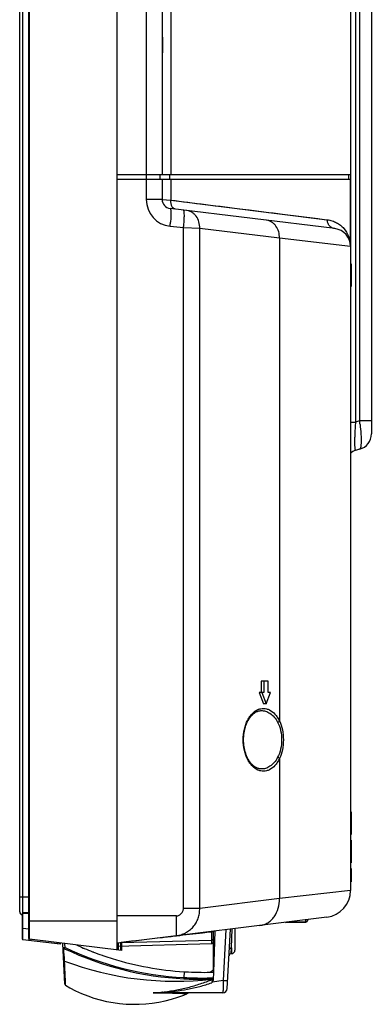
# Model space of a CAD drawing. Header units: millimetres. Extents: x -6054 to 364, y -1866 to 3094.
# Tile 3 of 256: x -5450 to -5372, y -33 to 185. Entities that reach past the tile are written whole.
import ezdxf

# ---------------------------------------------------------------- set-up
doc = ezdxf.new("R2010")
doc.units = ezdxf.units.MM
doc.header["$LTSCALE"] = 65.395
doc.layers.get('0').update_dxf_attribs({"linetype": 'CONTINUOUS'})

msp = doc.modelspace()

# ---------------------------------------------------------------- linework, layer by layer
at = {"linetype": 'Continuous'}
for p, q in [((-5428.57, -20.96), (-5428.57, 946.48)), ((-5448.17, -18.38), (-5448.17, 943.9)), ((-5448, -18.57), (-5448, 944.1)), ((-5450.17, -12.48), (-5450.17, 941.43)), ((-5449.47, -12.74), (-5449.47, 942.13)), ((-5422.09, 462.15), (-5422.09, 150.87)), ((-5418.57, 462.15), (-5418.57, 150.87)), ((-5416.62, 462.15), (-5416.62, 150.87)), ((-5372.17, 251.04), (-5372.17, 93.44)), ((-5375.69, 250.73), (-5375.69, 96.09)), ((-5374.77, 250.81), (-5374.77, 96.34)), ((-5376.77, 238.9), (-5376.77, -7.72)), ((-5376.77, 150.87), (-5428.57, 150.87)), ((-5422.15, 150.87), (-5422.15, 149.87)), ((-5419.07, 150.87), (-5419.07, 149.87)), ((-5416.93, 150.87), (-5416.93, 149.87)), ((-5416.92, 150.87), (-5416.92, 149.87)), ((-5377.27, 150.87), (-5377.27, 149.87)), ((-5377.27, 150.87), (-5377.27, 149.87)), ((-5376.77, 149.87), (-5428.57, 149.87)), ((-5422.09, 149.87), (-5422.09, 145.42)), ((-5418.57, 149.87), (-5418.57, 145.42)), ((-5416.62, 149.87), (-5416.62, 145.27)), ((-5376.77, 134.98), (-5376.77, 149.87)), ((-5418.57, 145.42), (-5422.09, 145.42)), ((-5418.57, 145.42), (-5416.62, 145.27)), ((-5416.62, 145.27), (-5381.94, 140.93)), ((-5380.29, 138.95), (-5416.82, 143.43)), ((-5403.58, 143.63), (-5401.42, 143.36)), ((-5401.42, 143.36), (-5399.25, 143.09)), ((-5391.91, 142.17), (-5384.04, 141.19)), ((-5413.85, 139.1), (-5416.82, 139.46)), ((-5410.24, 139.01), (-5413.85, 139.1)), ((-5413.85, -11.72), (-5413.85, 139.1)), ((-5392.55, 136.84), (-5410.24, 139.01)), ((-5410.24, -11.72), (-5410.24, 139.01)), ((-5376.77, 134.98), (-5392.55, 136.84)), ((-5392.55, 136.84), (-5392.55, 29.82)), ((-5376.67, 131.15), (-5376.77, 131.15)), ((-5376.67, 131.15), (-5376.67, 126.15)), ((-5376.67, 128.65), (-5376.77, 128.65)), ((-5376.67, 126.15), (-5376.77, 126.15)), ((-5376.77, 96.09), (-5375.69, 96.09)), ((-5374.77, 96.34), (-5375.69, 96.09)), ((-5372.17, 96.34), (-5374.77, 96.34)), ((-5374.77, 90.06), (-5375.69, 89.81)), ((-5395.03, 38.65), (-5396.58, 38.65)), ((-5396.58, 38.65), (-5396.58, 36.15)), ((-5395.99, 38.65), (-5395.99, 36.15)), ((-5395.03, 36.15), (-5395.03, 38.65)), ((-5395.99, 36.15), (-5397.06, 36.15)), ((-5397.06, 36.15), (-5396.1, 33.65)), ((-5396.47, 36.15), (-5395.51, 33.65)), ((-5395.51, 33.65), (-5394.55, 36.15)), ((-5394.55, 36.15), (-5395.03, 36.15)), ((-5395.51, 33.65), (-5396.1, 33.65)), ((-5392.55, 21.47), (-5392.55, -9.55)), ((-5376.67, 9.65), (-5376.77, 9.65)), ((-5376.67, 9.65), (-5376.67, 4.65)), ((-5376.67, 7.15), (-5376.77, 7.15)), ((-5376.67, 4.65), (-5376.77, 4.65)), ((-5376.67, 3.4), (-5376.77, 3.4)), ((-5376.67, 3.4), (-5376.67, -1.6)), ((-5376.67, -1.6), (-5376.77, -1.6)), ((-5376.67, -2.85), (-5376.77, -2.85)), ((-5376.67, -3.6), (-5376.77, -3.6)), ((-5376.67, -2.85), (-5376.67, -5.85)), ((-5376.67, -5.1), (-5376.77, -5.1)), ((-5376.67, -5.85), (-5376.77, -5.85)), ((-5376.77, -7.72), (-5392.55, -9.55)), ((-5450.17, -9.18), (-5448.17, -9.18)), ((-5392.55, -9.55), (-5410.24, -11.72)), ((-5449.44, -12.88), (-5449.57, -12.88)), ((-5449.57, -18.51), (-5449.57, -12.88)), ((-5449.44, -16.19), (-5449.44, -12.88)), ((-5449.34, -12.73), (-5449.43, -12.73)), ((-5449.25, -12.73), (-5449.34, -12.73)), ((-5448.17, -12.86), (-5449.26, -12.88)), ((-5448.17, -12.71), (-5449.25, -12.73)), ((-5410.24, -11.72), (-5413.85, -11.72)), ((-5428.57, -14.55), (-5448.17, -14.55)), ((-5415.41, -13.39), (-5428.57, -13.39)), ((-5382.04, -13.68), (-5428.57, -19.39)), ((-5415.41, -17.78), (-5415.41, -13.39)), ((-5391.24, -14.81), (-5386.77, -14.77)), ((-5390.54, -14.72), (-5386.77, -14.69)), ((-5386.78, -14.26), (-5386.77, -14.77)), ((-5386.28, -14.2), (-5386.28, -14.26)), ((-5449.57, -16.19), (-5449.44, -16.19)), ((-5448.17, -16.35), (-5449.44, -16.19)), ((-5441.17, -19.67), (-5449.44, -18.66)), ((-5441.17, -19.67), (-5449.44, -18.66)), ((-5448.17, -18.39), (-5448.17, -18.81)), ((-5448.17, -18.81), (-5448.17, -18.81)), ((-5427.57, -21.08), (-5448, -18.57)), ((-5447.72, -18.61), (-5447.72, -18.87)), ((-5441.81, -19.33), (-5441.81, -19.59)), ((-5441.17, -19.41), (-5441.17, -19.67)), ((-5428.32, -19.36), (-5428.32, -20.99)), ((-5427.82, -19.3), (-5427.82, -21.05)), ((-5427.57, -19.27), (-5427.57, -21.08))]:
    msp.add_line(p, q, dxfattribs=at)
at = {"color": 7, "linetype": 'Continuous'}
for p, q in [((-5415.41, -13.39), (-5428.57, -13.39)), ((-5415.41, -17.78), (-5415.41, -13.39)), ((-5407.66, -16.96), (-5407.66, -19.52)), ((-5406.85, -16.73), (-5407.17, -25.85)), ((-5407.17, -25.14), (-5407.17, -16.77)), ((-5404.94, -27.69), (-5404.35, -16.42)), ((-5404.12, -29.46), (-5403.43, -16.31)), ((-5403.17, -20.49), (-5403.03, -16.26)), ((-5403.17, -20.49), (-5403.03, -16.26)), ((-5402.42, -16.18), (-5402.42, -21)), ((-5441.81, -19.33), (-5441.81, -19.59)), ((-5441.17, -19.41), (-5441.17, -19.67)), ((-5440.14, -28.53), (-5440.61, -19.48)), ((-5440.08, -20.41), (-5440.12, -19.54)), ((-5427.75, -19.33), (-5428.57, -19.42)), ((-5428.57, -20.06), (-5407.66, -19.52)), ((-5427.73, -19.33), (-5427.75, -19.33)), ((-5427.74, -19.29), (-5407.66, -18.77)), ((-5427.35, -19.28), (-5427.73, -19.33)), ((-5440.08, -20.41), (-5440.2, -20.66)), ((-5403.24, -21.75), (-5403.17, -20.49)), ((-5403.24, -21.75), (-5403.17, -21.75)), ((-5403.17, -20.49), (-5403.17, -21.75)), ((-5413.68, -25.76), (-5413.75, -27.04)), ((-5412.76, -25.81), (-5412.71, -25.81)), ((-5407.4, -25.56), (-5407.86, -25.87)), ((-5407.17, -25.85), (-5407.26, -27.51)), ((-5413.75, -27.04), (-5413.76, -27.32)), ((-5407.51, -27.38), (-5407.5, -27.39)), ((-5404.94, -27.69), (-5407.48, -28.09)), ((-5407.24, -27.1), (-5407.24, -27.1)), ((-5418.54, -30.44), (-5418.51, -30.44)), ((-5405.12, -30.41), (-5418.51, -30.41))]:
    msp.add_line(p, q, dxfattribs=at)
at = {"linetype": 'Continuous'}
for points in [[(-5416.62, 145.27), (-5415.71, 145.16), (-5414.78, 145.04), (-5413.84, 144.92), (-5412.89, 144.8), (-5411.91, 144.68), (-5410.92, 144.55), (-5409.91, 144.42), (-5408.89, 144.3), (-5407.85, 144.17), (-5406.79, 144.03), (-5405.73, 143.9), (-5403.58, 143.63)], [(-5399.25, 143.09), (-5398.17, 142.95), (-5396.03, 142.69)], [(-5396.03, 142.69), (-5394.97, 142.56), (-5393.94, 142.43), (-5392.91, 142.3), (-5391.91, 142.17)], [(-5384.04, 141.19), (-5382.61, 141.01), (-5381.94, 140.93)], [(-5400.5, 25.65), (-5400.5, 25.76), (-5400.5, 25.96), (-5400.49, 26.16), (-5400.48, 26.35), (-5400.46, 26.55), (-5400.45, 26.74), (-5400.42, 26.94), (-5400.4, 27.13), (-5400.37, 27.33), (-5400.33, 27.52), (-5400.29, 27.71), (-5400.25, 27.9), (-5400.21, 28.09), (-5400.16, 28.27), (-5400.1, 28.46), (-5400.05, 28.64), (-5399.98, 28.82), (-5399.92, 29), (-5399.85, 29.18), (-5399.78, 29.35), (-5399.7, 29.53), (-5399.62, 29.69), (-5399.54, 29.86), (-5399.45, 30.02), (-5399.35, 30.18), (-5399.26, 30.33), (-5399.16, 30.48), (-5399.06, 30.62), (-5398.95, 30.76), (-5398.84, 30.89), (-5398.73, 31.02), (-5398.61, 31.14), (-5398.49, 31.26), (-5398.37, 31.37), (-5398.24, 31.47), (-5398.11, 31.57), (-5397.98, 31.66), (-5397.84, 31.74), (-5397.7, 31.82), (-5397.56, 31.89), (-5397.42, 31.95), (-5397.28, 32), (-5397.13, 32.04), (-5396.98, 32.07), (-5396.83, 32.09), (-5396.67, 32.11)], [(-5396.67, 19.19), (-5396.83, 19.2), (-5396.98, 19.23), (-5397.13, 19.26), (-5397.28, 19.3), (-5397.42, 19.35), (-5397.56, 19.41), (-5397.7, 19.48), (-5397.84, 19.55), (-5397.98, 19.63), (-5398.11, 19.72), (-5398.24, 19.82), (-5398.37, 19.92), (-5398.49, 20.03), (-5398.61, 20.15), (-5398.72, 20.27), (-5398.84, 20.4), (-5398.95, 20.53), (-5399.05, 20.67), (-5399.16, 20.82), (-5399.26, 20.96), (-5399.35, 21.12), (-5399.45, 21.27), (-5399.53, 21.43), (-5399.62, 21.6), (-5399.7, 21.77), (-5399.78, 21.94), (-5399.85, 22.11), (-5399.92, 22.29), (-5399.98, 22.47), (-5400.04, 22.65), (-5400.1, 22.83), (-5400.16, 23.02), (-5400.2, 23.2), (-5400.25, 23.39), (-5400.29, 23.58), (-5400.33, 23.77), (-5400.37, 23.96), (-5400.4, 24.16), (-5400.42, 24.35), (-5400.44, 24.55), (-5400.46, 24.74), (-5400.48, 24.94), (-5400.49, 25.13), (-5400.5, 25.33), (-5400.5, 25.52), (-5400.5, 25.65)]]:
    msp.add_lwpolyline(points, dxfattribs=at)
at = {"color": 7, "linetype": 'Continuous'}
msp.add_lwpolyline([(-5439.99, -28.77), (-5439.05, -29.31), (-5437.76, -29.97), (-5436.43, -30.58), (-5435.08, -31.11), (-5433.7, -31.59), (-5432.31, -31.99), (-5430.89, -32.33), (-5429.46, -32.59), (-5428.02, -32.79), (-5426.57, -32.92), (-5425.12, -32.98), (-5423.66, -32.96), (-5422.21, -32.88), (-5420.76, -32.72), (-5419.32, -32.5), (-5417.9, -32.21), (-5416.49, -31.84), (-5415.1, -31.41), (-5413.73, -30.92), (-5413.06, -30.64)], dxfattribs=at)
at = {"linetype": 'Continuous'}
for centre, radius, start, end in [((-5416.09, 145.42), 6, 180, 263), ((-5416.57, 145.42), 2, 180, 263), ((-5448.39, 143.29), 31.8, 353.0853, 354.7802), ((-5445.92, 142.98), 32.31, 353.0986, 354.767), ((-5380.77, 134.98), 4, 0, 83), ((-5382.96, 134.98), 6.18, 359.9999, 2.1153), ((-5422.73, 90.07), 48.37, 6.5242, 7.4422), ((-5375.67, 93.44), 3.5, 285, 0), ((-5375.17, 87.88), 2, 105, 143.1455), ((-5382.77, -7.72), 6, 277, 0), ((-5382.77, -7.72), 6, 277, 0), ((-5449.47, -12.48), 0.7, 180, 261.7831), ((-5449.42, -12.88), 0.15, 91.383, 179.9999), ((-5448.8, -39.08), 26.21, 90.9983, 91.3828), ((-5386.78, -14.27), 0.5, 270.5257, 279.519), ((-5386.78, -14.27), 0.5, 279.5004, 0.498), ((-5386.63, -14.27), 0.356, 351.5625, 0.4726), ((-5449.42, -18.51), 0.15, 180, 263), ((-5449.42, -18.51), 0.15, 180, 263), ((-5447.97, -18.38), 0.2, 180, 263)]:
    msp.add_arc(centre, radius, start, end, dxfattribs=at)
at = {"color": 7, "linetype": 'Continuous'}
for centre, radius, start, end in [((-5407.67, -18.27), 0.5, 271.5, 0), ((-5407.67, -19.02), 0.5, 271.5, 0), ((-5785.14, -43.36), 345.49, 3.3109, 3.774), ((-5410.16, 42.77), 70.18, 244.6615, 267.0572), ((-5410.15, 42.88), 70.01, 244.694, 267.0561), ((-5409.42, 42.65), 68.54, 245.7999, 247.1299), ((-5409.41, 42.68), 68.58, 247.1298, 247.3304), ((-5409.4, 42.71), 68.61, 247.3305, 248.9959), ((-5409.39, 42.72), 68.62, 248.9959, 249.1602), ((-5409.4, 42.71), 68.61, 249.1602, 250.8638), ((-5403.24, -22.25), 0.5, 90, 177), ((-5403.17, -21), 0.75, 270, 0), ((-5415.64, 42.13), 70, 249.4397, 276.6719), ((-5409.41, 42.68), 68.58, 250.8639, 251.1745), ((-5409.42, 42.64), 68.53, 251.1744, 252.8468), ((-5409.43, 42.64), 68.53, 252.8536, 266.4432), ((-5409.43, 42.72), 68.61, 266.4474, 267.2144), ((-5409.44, 42.61), 68.5, 267.2594, 271.8924), ((-5407.67, -25.14), 0.5, 303.6901, 0), ((-5407.54, -27.08), 0.3, 274.7843, 356.9998), ((-5407.54, -27.09), 0.3, 276.6712, 356.9996), ((-5407.11, -27.03), 0.532, 222.7874, 233.4219), ((-5407.54, -27.18), 0.3, 292.0725, 357.0081), ((-5439.84, -28.51), 0.3, 183, 239.2745), ((-5411.9, -33.41), 3, 90, 112.7584), ((-5405.12, -29.41), 1, 270, 357)]:
    msp.add_arc(centre, radius, start, end, dxfattribs=at)
at = {"linetype": 'Continuous'}
for points, knots in [([(-5418.57, 182.88), (-5418.57, 182.63), (-5418.56, 182.11), (-5418.51, 181.03), (-5418.49, 180.21), (-5418.49, 179.65)], [0, 0, 0, 0, 0.233117, 0.480775, 1, 1, 1, 1]), ([(-5418.49, 179.65), (-5418.49, 179.09), (-5418.51, 178.26), (-5418.56, 177.19), (-5418.57, 176.67), (-5418.57, 176.42)], [0, 0, 0, 0, 0.519223, 0.766881, 1, 1, 1, 1]), ([(-5415.65, 143.29), (-5415.72, 143.3), (-5415.87, 143.34), (-5416.08, 143.48), (-5416.26, 143.67), (-5416.47, 144.02), (-5416.63, 144.57), (-5416.64, 145.03), (-5416.62, 145.27)], [0, 0, 0, 0, 0.094893, 0.195089, 0.304475, 0.42496, 0.697491, 1, 1, 1, 1]), ([(-5416.82, 143.43), (-5416.79, 143.43), (-5416.74, 143.37), (-5416.71, 143.29), (-5416.68, 143.19), (-5416.66, 143.07), (-5416.64, 142.86), (-5416.61, 142.36), (-5416.63, 141.52), (-5416.68, 140.8), (-5416.72, 140.4)], [0, 0, 0, 0, 0.031161, 0.056405, 0.089212, 0.129745, 0.177931, 0.296321, 0.610481, 1, 1, 1, 1]), ([(-5413.75, 140.03), (-5413.71, 140.43), (-5413.66, 141.15), (-5413.64, 142), (-5413.67, 142.49), (-5413.69, 142.7), (-5413.71, 142.83), (-5413.74, 142.93), (-5413.77, 143.01), (-5413.81, 143.06), (-5413.85, 143.07)], [0, 0, 0, 0, 0.38952, 0.70368, 0.822069, 0.870255, 0.910788, 0.943595, 0.968839, 1, 1, 1, 1]), ([(-5410.24, 139.01), (-5410.23, 139.49), (-5410.34, 140.44), (-5410.84, 141.51), (-5411.43, 142.19), (-5411.95, 142.58), (-5412.51, 142.86), (-5412.92, 142.95), (-5413.13, 142.98)], [0, 0, 0, 0, 0.268927, 0.525869, 0.648969, 0.76839, 0.884971, 1, 1, 1, 1]), ([(-5392.55, 136.84), (-5392.54, 137.32), (-5392.64, 138.27), (-5393.15, 139.34), (-5393.74, 140.02), (-5394.25, 140.41), (-5394.82, 140.69), (-5395.23, 140.78), (-5395.43, 140.81)], [0, 0, 0, 0, 0.268927, 0.525869, 0.648969, 0.76839, 0.884971, 1, 1, 1, 1]), ([(-5380.29, 138.95), (-5380.51, 138.97), (-5380.97, 139.12), (-5381.51, 139.58), (-5381.87, 140.21), (-5381.95, 140.69), (-5381.94, 140.93)], [0, 0, 0, 0, 0.244552, 0.492158, 0.744256, 1, 1, 1, 1]), ([(-5381.94, 140.93), (-5381.57, 140.89), (-5380.86, 140.72), (-5379.86, 140.29), (-5378.99, 139.71), (-5378.01, 138.77), (-5377.09, 137.28), (-5376.8, 135.9), (-5376.78, 135.2)], [0, 0, 0, 0, 0.134059, 0.261834, 0.38564, 0.507283, 0.749213, 1, 1, 1, 1]), ([(-5375.69, 96.09), (-5375.72, 95.68), (-5375.77, 94.87), (-5375.83, 93.68), (-5375.87, 92.75), (-5375.88, 92.05), (-5375.88, 91.59), (-5375.88, 91.18), (-5375.87, 90.81), (-5375.86, 90.5), (-5375.83, 90.25), (-5375.81, 90.08), (-5375.79, 89.97), (-5375.77, 89.89), (-5375.73, 89.8), (-5375.69, 89.81)], [0, 0, 0, 0, 0.196403, 0.38637, 0.561987, 0.641866, 0.715175, 0.781067, 0.838838, 0.887947, 0.928039, 0.958956, 0.970992, 0.980794, 1, 1, 1, 1]), ([(-5374.67, 95.57), (-5374.59, 94.87), (-5374.5, 93.85), (-5374.44, 92.55), (-5374.43, 91.75), (-5374.45, 91.16), (-5374.49, 90.76), (-5374.53, 90.53), (-5374.57, 90.35), (-5374.63, 90.18), (-5374.71, 90.08), (-5374.77, 90.06)], [0, 0, 0, 0, 0.380035, 0.547841, 0.693946, 0.814123, 0.863478, 0.905313, 0.939522, 0.966232, 1, 1, 1, 1]), ([(-5400.58, 25.65), (-5400.58, 26.44), (-5400.42, 27.94), (-5399.82, 29.68), (-5399.15, 30.81), (-5398.45, 31.66), (-5397.62, 32.28), (-5396.72, 32.57), (-5396.05, 32.64), (-5395.39, 32.54), (-5394.49, 32.2), (-5393.67, 31.53), (-5392.99, 30.64), (-5392.69, 30.11), (-5392.55, 29.82)], [0, 0, 0, 0, 0.171588, 0.3258, 0.393906, 0.455898, 0.563972, 0.612885, 0.660257, 0.707815, 0.757269, 0.8673, 0.930555, 1, 1, 1, 1]), ([(-5396.67, 32.11), (-5396.32, 32.13), (-5395.6, 32.04), (-5394.58, 31.54), (-5393.65, 30.69), (-5393.16, 29.95), (-5392.95, 29.53)], [0, 0, 0, 0, 0.216738, 0.446892, 0.704623, 1, 1, 1, 1]), ([(-5392.55, 29.82), (-5392.59, 29.75), (-5392.72, 29.63), (-5392.86, 29.56), (-5392.95, 29.53)], [0, 0, 0, 0, 0.469951, 1, 1, 1, 1]), ([(-5392.95, 29.53), (-5392.66, 28.96), (-5392.22, 27.69), (-5392.07, 26.35), (-5392.07, 25.65)], [0, 0, 0, 0, 0.47599, 1, 1, 1, 1]), ([(-5392.55, 29.82), (-5392.26, 29.21), (-5391.82, 27.83), (-5391.68, 26.4), (-5391.68, 25.65)], [0, 0, 0, 0, 0.475523, 1, 1, 1, 1]), ([(-5392.55, 21.47), (-5392.69, 21.19), (-5392.99, 20.65), (-5393.67, 19.76), (-5394.49, 19.1), (-5395.39, 18.75), (-5396.05, 18.66), (-5396.72, 18.72), (-5397.62, 19.02), (-5398.45, 19.64), (-5399.15, 20.49), (-5399.82, 21.62), (-5400.42, 23.35), (-5400.58, 24.86), (-5400.58, 25.65)], [0, 0, 0, 0, 0.069445, 0.132701, 0.242733, 0.292187, 0.339745, 0.387117, 0.43603, 0.544104, 0.606096, 0.674201, 0.828412, 1, 1, 1, 1]), ([(-5392.07, 25.65), (-5392.07, 24.95), (-5392.22, 23.61), (-5392.66, 22.33), (-5392.95, 21.77)], [0, 0, 0, 0, 0.524007, 1, 1, 1, 1]), ([(-5391.68, 25.65), (-5391.68, 24.9), (-5391.82, 23.46), (-5392.26, 22.09), (-5392.55, 21.47)], [0, 0, 0, 0, 0.524475, 1, 1, 1, 1]), ([(-5392.95, 21.77), (-5393.16, 21.35), (-5393.65, 20.6), (-5394.58, 19.75), (-5395.6, 19.26), (-5396.32, 19.17), (-5396.67, 19.19)], [0, 0, 0, 0, 0.295377, 0.553108, 0.783263, 1, 1, 1, 1]), ([(-5392.55, 21.47), (-5392.59, 21.54), (-5392.72, 21.66), (-5392.86, 21.74), (-5392.95, 21.77)], [0, 0, 0, 0, 0.469951, 1, 1, 1, 1]), ([(-5396.87, -15.5), (-5396.57, -15.46), (-5395.96, -15.32), (-5395.1, -14.91), (-5394.34, -14.32), (-5393.45, -13.3), (-5392.69, -11.69), (-5392.53, -10.27), (-5392.55, -9.55)], [0, 0, 0, 0, 0.115029, 0.23161, 0.351031, 0.474131, 0.731073, 1, 1, 1, 1]), ([(-5449.44, -12.88), (-5449.44, -12.86), (-5449.44, -12.83), (-5449.44, -12.78), (-5449.43, -12.76), (-5449.43, -12.74), (-5449.43, -12.74), (-5449.43, -12.73), (-5449.43, -12.73)], [0, 0, 0, 0, 0.378614, 0.699928, 0.823552, 0.9161, 0.974626, 1, 1, 1, 1]), ([(-5449.26, -12.88), (-5449.26, -12.86), (-5449.26, -12.82), (-5449.26, -12.78), (-5449.26, -12.75), (-5449.26, -12.74), (-5449.25, -12.73), (-5449.25, -12.73), (-5449.25, -12.73)], [0, 0, 0, 0, 0.378583, 0.699908, 0.823545, 0.916102, 0.97463, 1, 1, 1, 1]), ([(-5415.41, -17.78), (-5415.06, -17.73), (-5414.36, -17.58), (-5413.37, -17.16), (-5412.46, -16.57), (-5411.66, -15.82), (-5411.02, -14.92), (-5410.55, -13.92), (-5410.28, -12.84), (-5410.23, -12.09), (-5410.24, -11.72)], [0, 0, 0, 0, 0.120301, 0.243517, 0.367841, 0.492681, 0.618191, 0.744573, 0.871922, 1, 1, 1, 1]), ([(-5415.41, -13.39), (-5415.2, -13.39), (-5414.89, -13.28), (-5414.55, -13.05), (-5414.32, -12.84), (-5414.12, -12.6), (-5413.96, -12.33), (-5413.86, -12.03), (-5413.85, -11.82), (-5413.85, -11.72)], [0, 0, 0, 0, 0.247494, 0.372618, 0.497891, 0.623284, 0.748775, 0.874326, 1, 1, 1, 1]), ([(-5386.28, -14.32), (-5386.29, -14.37), (-5386.33, -14.47), (-5386.48, -14.64), (-5386.66, -14.69), (-5386.77, -14.69)], [0, 0, 0, 0, 0.232116, 0.477285, 1, 1, 1, 1]), ([(-5449.44, -18.66), (-5449.44, -18.66), (-5449.44, -18.65), (-5449.44, -18.65), (-5449.44, -18.64), (-5449.44, -18.62), (-5449.44, -18.61), (-5449.44, -18.58), (-5449.44, -18.53), (-5449.44, -18.46), (-5449.44, -18.37), (-5449.44, -18.27), (-5449.44, -18.15), (-5449.45, -18.01), (-5449.45, -17.77), (-5449.45, -17.4), (-5449.44, -16.84), (-5449.44, -16.43), (-5449.44, -16.19)], [0, 0, 0, 0, 0.000809, 0.003183, 0.007111, 0.012584, 0.019602, 0.028169, 0.049982, 0.078166, 0.112961, 0.154721, 0.203945, 0.261314, 0.32774, 0.493058, 0.714457, 1, 1, 1, 1])]:
    msp.add_open_spline(points, degree=3, knots=knots, dxfattribs=at)
at = {"color": 7, "linetype": 'Continuous'}
for points, knots in [([(-5407.66, -16.96), (-5408.31, -17.03), (-5410.88, -17.33), (-5413.46, -17.63), (-5415.4, -17.85)], [0, 0, 0, 0, 0.250128, 1, 1, 1, 1]), ([(-5407.17, -16.78), (-5407.17, -16.81), (-5407.2, -16.85), (-5407.26, -16.88), (-5407.34, -16.92), (-5407.48, -16.95), (-5407.6, -16.96), (-5407.66, -16.96)], [0, 0, 0, 0, 0.137382, 0.235876, 0.356546, 0.654729, 1, 1, 1, 1]), ([(-5407.63, -16.86), (-5407.63, -16.87), (-5407.64, -16.9), (-5407.65, -16.93), (-5407.66, -16.96)], [0, 0, 0, 0, 0.213849, 1, 1, 1, 1]), ([(-5407.61, -16.82), (-5407.61, -16.82), (-5407.62, -16.82), (-5407.62, -16.83), (-5407.62, -16.85), (-5407.63, -16.86), (-5407.63, -16.86)], [0, 0, 0, 0, 0.079548, 0.278603, 0.589636, 1, 1, 1, 1]), ([(-5415.4, -17.85), (-5416.44, -17.97), (-5420.53, -18.45), (-5424.62, -18.93), (-5427.67, -19.28)], [0, 0, 0, 0, 0.255473, 1, 1, 1, 1]), ([(-5440.57, -20.37), (-5440.57, -20.37), (-5440.55, -20.36), (-5440.53, -20.36), (-5440.48, -20.36), (-5440.42, -20.37), (-5440.35, -20.38), (-5440.23, -20.39), (-5440.14, -20.4), (-5440.08, -20.41)], [0, 0, 0, 0, 0.022177, 0.078285, 0.169777, 0.293634, 0.444984, 0.617689, 1, 1, 1, 1]), ([(-5440.57, -20.37), (-5440.56, -20.42), (-5440.53, -20.53), (-5440.44, -20.6), (-5440.39, -20.62)], [0, 0, 0, 0, 0.495895, 1, 1, 1, 1]), ([(-5440.39, -20.62), (-5440.39, -20.6), (-5440.32, -20.61), (-5440.27, -20.63), (-5440.22, -20.65), (-5440.2, -20.66)], [0, 0, 0, 0, 0.29003, 0.620232, 1, 1, 1, 1]), ([(-5403.17, -20.49), (-5403.24, -20.49), (-5403.36, -20.51), (-5403.52, -20.58), (-5403.64, -20.7), (-5403.67, -20.81), (-5403.67, -20.86)], [0, 0, 0, 0, 0.277779, 0.539535, 0.778383, 1, 1, 1, 1]), ([(-5440.42, -23.16), (-5440.42, -23.21), (-5440.37, -23.33), (-5440.27, -23.39), (-5440.22, -23.41)], [0, 0, 0, 0, 0.489667, 1, 1, 1, 1]), ([(-5439.99, -28.77), (-5439.99, -28.76), (-5440, -28.73), (-5440, -28.66), (-5440, -28.55), (-5440, -28.39), (-5440.01, -28.19), (-5440.02, -27.84), (-5440.04, -27.31), (-5440.07, -26.54), (-5440.11, -25.63), (-5440.16, -24.57), (-5440.2, -23.81), (-5440.22, -23.41)], [0, 0, 0, 0, 0.004228, 0.016886, 0.037892, 0.067123, 0.104423, 0.149614, 0.262923, 0.405607, 0.576456, 0.774676, 1, 1, 1, 1]), ([(-5418.46, -30.26), (-5417.99, -30.21), (-5417.04, -30.08), (-5415.17, -29.77), (-5412.84, -29.26), (-5410.1, -28.47), (-5408.31, -27.81), (-5407.43, -27.46)], [0, 0, 0, 0, 0.125019, 0.250041, 0.50005, 0.750064, 1, 1, 1, 1]), ([(-5418.45, -30.33), (-5417.53, -30.27), (-5415.68, -30.1), (-5412.94, -29.66), (-5410.22, -29.04), (-5408.45, -28.51), (-5407.57, -28.22)], [0, 0, 0, 0, 0.249737, 0.499821, 0.749968, 1, 1, 1, 1]), ([(-5413.76, -27.32), (-5413.36, -27.34), (-5412.56, -27.38), (-5411.41, -27.42), (-5410.5, -27.43), (-5409.82, -27.43), (-5409.37, -27.43), (-5408.96, -27.42), (-5408.6, -27.42), (-5408.28, -27.41), (-5408.05, -27.4), (-5407.89, -27.4), (-5407.79, -27.39), (-5407.71, -27.39), (-5407.64, -27.39), (-5407.59, -27.38), (-5407.55, -27.38), (-5407.53, -27.38), (-5407.52, -27.38), (-5407.52, -27.38), (-5407.51, -27.38), (-5407.51, -27.38)], [0, 0, 0, 0, 0.19418, 0.380978, 0.553367, 0.632084, 0.704789, 0.770781, 0.829416, 0.880117, 0.922386, 0.940225, 0.955805, 0.969084, 0.980031, 0.988616, 0.994813, 0.997011, 0.998607, 0.999602, 1, 1, 1, 1]), ([(-5413.75, -27.04), (-5413.33, -27.06), (-5412.5, -27.1), (-5411.3, -27.14), (-5410.35, -27.15), (-5409.64, -27.15), (-5409.17, -27.15), (-5408.74, -27.15), (-5408.36, -27.14), (-5408.04, -27.13), (-5407.76, -27.12), (-5407.57, -27.11), (-5407.44, -27.11), (-5407.37, -27.1), (-5407.32, -27.1), (-5407.28, -27.1), (-5407.25, -27.1), (-5407.24, -27.1), (-5407.24, -27.1)], [0, 0, 0, 0, 0.194319, 0.381241, 0.553679, 0.632382, 0.705054, 0.770995, 0.82957, 0.88021, 0.922423, 0.955797, 0.96906, 0.979997, 0.988579, 0.994781, 0.998591, 1, 1, 1, 1]), ([(-5407.43, -27.46), (-5407.43, -27.46), (-5407.43, -27.47), (-5407.43, -27.48), (-5407.43, -27.5), (-5407.44, -27.52), (-5407.44, -27.56), (-5407.45, -27.62), (-5407.47, -27.7), (-5407.49, -27.82), (-5407.51, -27.94), (-5407.54, -28.08), (-5407.56, -28.17), (-5407.57, -28.22)], [0, 0, 0, 0, 0.005359, 0.02128, 0.04774, 0.084205, 0.129993, 0.184224, 0.314268, 0.466939, 0.635613, 0.814862, 1, 1, 1, 1]), ([(-5407.26, -27.51), (-5407.27, -27.61), (-5407.31, -27.77), (-5407.4, -27.96), (-5407.45, -28.05), (-5407.48, -28.09)], [0, 0, 0, 0, 0.49889, 0.749435, 1, 1, 1, 1]), ([(-5405.12, -30.41), (-5405.11, -30.41), (-5405.09, -30.39), (-5405.06, -30.33), (-5405.03, -30.18), (-5405, -29.93), (-5404.97, -29.6), (-5404.95, -29.2), (-5404.94, -28.73), (-5404.94, -28.22), (-5404.94, -27.87), (-5404.94, -27.69)], [0, 0, 0, 0, 0.009349, 0.025244, 0.082052, 0.172755, 0.294962, 0.444568, 0.616215, 0.803621, 1, 1, 1, 1]), ([(-5404.94, -27.69), (-5404.88, -27.69), (-5404.76, -27.7), (-5404.59, -27.7), (-5404.44, -27.71), (-5404.3, -27.71), (-5404.19, -27.71), (-5404.12, -27.71), (-5404.07, -27.7), (-5404.05, -27.7), (-5404.04, -27.7), (-5404.03, -27.69), (-5404.03, -27.69)], [0, 0, 0, 0, 0.198754, 0.387524, 0.559626, 0.709368, 0.831612, 0.922269, 0.95481, 0.978483, 0.993278, 1, 1, 1, 1]), ([(-5420.54, -30.43), (-5420.36, -30.42), (-5419.67, -30.39), (-5418.98, -30.32), (-5418.46, -30.26)], [0, 0, 0, 0, 0.24932, 1, 1, 1, 1]), ([(-5420.54, -30.43), (-5420.36, -30.42), (-5419.67, -30.4), (-5418.97, -30.37), (-5418.45, -30.33)], [0, 0, 0, 0, 0.248743, 1, 1, 1, 1]), ([(-5418.51, -30.41), (-5418.68, -30.41), (-5419.35, -30.41), (-5420.03, -30.42), (-5420.54, -30.43)], [0, 0, 0, 0, 0.247533, 1, 1, 1, 1]), ([(-5420.54, -30.43), (-5420.36, -30.43), (-5419.7, -30.43), (-5419.03, -30.44), (-5418.54, -30.44)], [0, 0, 0, 0, 0.259136, 1, 1, 1, 1]), ([(-5418.51, -30.41), (-5418.5, -30.41), (-5418.48, -30.41), (-5418.46, -30.38), (-5418.45, -30.35), (-5418.45, -30.33)], [0, 0, 0, 0, 0.180117, 0.515531, 1, 1, 1, 1]), ([(-5418.51, -30.44), (-5417.98, -30.45), (-5417.04, -30.46), (-5415.78, -30.48), (-5414.82, -30.51), (-5414.19, -30.54), (-5413.81, -30.57), (-5413.6, -30.59), (-5413.43, -30.6), (-5413.3, -30.62), (-5413.21, -30.63), (-5413.15, -30.63), (-5413.12, -30.64), (-5413.09, -30.64), (-5413.07, -30.64), (-5413.07, -30.64), (-5413.06, -30.64), (-5413.06, -30.64)], [0, 0, 0, 0, 0.28846, 0.519804, 0.693117, 0.817226, 0.86424, 0.902837, 0.933995, 0.958504, 0.976977, 0.984097, 0.989866, 0.994319, 0.997482, 0.999372, 1, 1, 1, 1]), ([(-5418.45, -30.33), (-5418.45, -30.33), (-5418.45, -30.3), (-5418.46, -30.28), (-5418.46, -30.26)], [0, 0, 0, 0, 0.317545, 1, 1, 1, 1])]:
    msp.add_open_spline(points, degree=3, knots=knots, dxfattribs=at)
msp.add_open_spline([(-5407.48, -28.09), (-5407.51, -28.14), (-5407.54, -28.18), (-5407.57, -28.22)], degree=3, dxfattribs=at)

doc.saveas('drawing.dxf')
